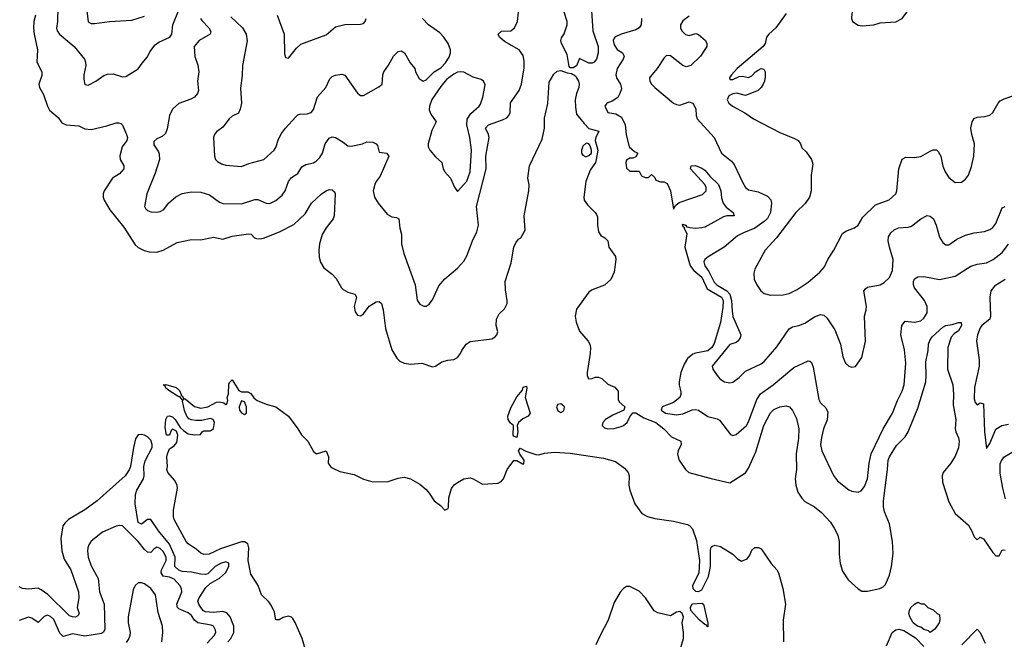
# Model space of a CAD drawing. Header units: inches. Extents: x 2001573 to 2220545, y 644482 to 846830.
# Tile 229 of 256: x 2091593 to 2097884, y 733346 to 737302. Entities that reach past the tile are written whole.
import ezdxf

# ---------------------------------------------------------------- set-up
doc = ezdxf.new("R2010")
doc.units = ezdxf.units.IN
doc.header["$MEASUREMENT"] = 0
doc.layers.add('C0793', color=7, linetype='Continuous')

msp = doc.modelspace()

# ---------------------------------------------------------------- linework, layer by layer
at = {"layer": 'C0793', "color": 5}
for points, elevation in [([(2097033.7, 737686.3), (2097010, 737675.1), (2096972.2, 737570), (2096930.5, 737490), (2096927, 737410), (2096910, 737342), (2096908, 737310), (2096914.3, 737290), (2096950, 737267.3), (2096976.1, 737263.9), (2097050, 737268.4), (2097090, 737283.1), (2097190.5, 737289.5), (2097231.8, 737310), (2097260.7, 737350), (2097315.1, 737410), (2097326.6, 737430), (2097369.6, 737550), (2097363.6, 737570), (2097347.3, 737590), (2097296.6, 737616.6), (2097093.5, 737673.5)], 420), ([(2094410, 736969.7), (2094390, 736966.4), (2094365.8, 736954.2), (2094320.4, 736919.6), (2094283.5, 736876.5), (2094226.8, 736793.2), (2094211.9, 736750), (2094210, 736726), (2094219.1, 736699.1), (2094253.4, 736650), (2094225.1, 736594.9), (2094201.6, 736510), (2094203, 736490), (2094213.4, 736470), (2094250, 736426.8), (2094290, 736390.8), (2094298, 736350), (2094308, 736330), (2094345.5, 736290), (2094370, 736232), (2094390, 736204.7), (2094450, 736270.6), (2094471.3, 736330), (2094478.8, 736470), (2094468.5, 736550), (2094449.7, 736630), (2094452.5, 736667.5), (2094475.8, 736704.2), (2094528.2, 736750), (2094536.5, 736763.5), (2094551.5, 736808.5), (2094565.8, 736885.8), (2094555.1, 736910), (2094540.5, 736920.5), (2094490, 736935.6), (2094430, 736966.3)], 360), ([(2095212.9, 736512.9), (2095190, 736494.5), (2095182.7, 736470), (2095183.2, 736450), (2095190, 736436.5), (2095210, 736426.5), (2095230, 736434), (2095246, 736450), (2095246, 736470), (2095237.2, 736497.2), (2095230, 736509)], 320), ([(2094770, 734634), (2094750, 734642.7), (2094746, 734650), (2094747, 734710), (2094727.4, 734727.4), (2094714.5, 734750), (2094711.9, 734770), (2094730, 734823.8), (2094770, 734894.4), (2094804.2, 734935.8), (2094810, 734954.8), (2094830, 734962), (2094833.4, 734950), (2094823, 734890), (2094854, 734790), (2094840.4, 734770), (2094806.4, 734753.6), (2094779.5, 734730), (2094771.6, 734710), (2094775.6, 734670)], 280), ([(2093010, 734868.7), (2092994, 734830), (2092997.3, 734810), (2093010, 734791), (2093030, 734781), (2093042, 734790), (2093042.7, 734830), (2093030, 734862)], 280), ([(2095050, 734850), (2095030, 734845.2), (2095022.9, 734830), (2095030, 734805.1), (2095050, 734795), (2095070, 734804.7), (2095073.6, 734830), (2095070, 734834.6)], 320), ([(2095990, 733426), (2095979.1, 733439.1), (2095970, 733439.6), (2095933.3, 733470), (2095880.7, 733530), (2095879.4, 733550), (2095890, 733572), (2095950, 733577.2), (2095962, 733570), (2095990.3, 733449.7)], 260), ([(2097410, 733389.9), (2097399, 733399), (2097370, 733407.6), (2097350, 733423.7), (2097328.3, 733430), (2097301.1, 733450), (2097279.6, 733490), (2097274.5, 733510), (2097277.6, 733530), (2097287.1, 733550), (2097310, 733571.3), (2097330, 733582), (2097352.7, 733572.7), (2097371.6, 733571.6), (2097394, 733550), (2097430, 733534), (2097454, 733510), (2097470, 733502), (2097471.8, 733471.8), (2097467.3, 733450), (2097439.5, 733410)], 280)]:
    msp.add_lwpolyline(points, close=True, dxfattribs=dict(at, elevation=elevation))
for points, elevation in [([(2092012.2, 737430), (2092030, 737288), (2092050, 737277.1), (2092070, 737277.1), (2092166, 737290), (2092310, 737298.5), (2092390, 737324.2)], 360), ([(2091836.9, 737383.1), (2091834.8, 737290), (2091828.8, 737248.8), (2091832.8, 737230), (2091848, 737210), (2091940.2, 737130), (2092005.8, 737050), (2092014, 737030), (2092015.9, 737010), (2092001.8, 736950), (2092002, 736922), (2092010, 736888), (2092030, 736884.2), (2092078.7, 736910), (2092130, 736945.3), (2092154.6, 736954.6), (2092190, 736956.3), (2092250, 736937.3), (2092270, 736939.1), (2092350, 736988.9), (2092374.4, 737025.6), (2092410, 737066), (2092423.9, 737096.1), (2092458, 737142), (2092481.5, 737158.5), (2092551.2, 737190), (2092564.1, 737210), (2092571.2, 737270), (2092612.7, 737370)], 340), ([(2092747.8, 737310), (2092756, 737296), (2092802, 737250), (2092814.1, 737225.9), (2092810.2, 737209.8), (2092739.1, 737170), (2092706.8, 737130), (2092712.4, 737067.6), (2092730.8, 737010.8), (2092736.8, 736970), (2092728.8, 736908.8), (2092736, 736850), (2092728.7, 736830), (2092710, 736808.2), (2092685.5, 736794.5), (2092610, 736767.2), (2092568.3, 736731.7), (2092549, 736690), (2092534.3, 736605.7), (2092524.2, 736575.8), (2092504, 736556), (2092470, 736540.5), (2092450, 736524), (2092450, 736503), (2092478.7, 736458.7), (2092483.7, 736443.7), (2092485.9, 736410), (2092457.9, 736322.1), (2092404.1, 736190), (2092389.4, 736110), (2092395.8, 736095.8), (2092410, 736083.6), (2092430, 736075.3), (2092470, 736072.2), (2092490, 736076.4), (2092514, 736090), (2092543.6, 736130), (2092589.5, 736170.5), (2092630, 736192.3), (2092690, 736203.5), (2092750, 736200.5), (2092804.8, 736184.8), (2092870, 736136.5), (2092890, 736129.1), (2093010, 736126.3), (2093095, 736155), (2093113.6, 736153.6), (2093166.8, 736130), (2093190, 736129.3), (2093230, 736148), (2093270, 736181.7), (2093287.9, 736210), (2093310.5, 736269.5), (2093330, 736294.6), (2093370, 736320.5), (2093396.3, 736363.7), (2093422, 736378), (2093470, 736387.2), (2093490, 736400.3), (2093510, 736422.3), (2093527, 736450), (2093543.7, 736510), (2093570, 736546.7), (2093590, 736554.7), (2093610, 736550.3), (2093660.4, 736520.4), (2093690, 736497.1), (2093710, 736494.9), (2093782, 736510), (2093810, 736521.3), (2093850, 736521.1), (2093870.7, 736510), (2093878.9, 736498.9), (2093890, 736457.3), (2093937.3, 736450), (2093952.1, 736430), (2093896.3, 736303.7), (2093870, 736269), (2093861.6, 736250), (2093850.6, 736210), (2093859.1, 736170), (2093884, 736130), (2093940.7, 736060.7), (2093970, 736044), (2093999.8, 736039.8), (2094016, 736030), (2094021.6, 735970), (2094031.4, 735931.4), (2094032.6, 735870), (2094046.9, 735810), (2094119.1, 735610), (2094131.9, 735511.9), (2094150, 735486.8), (2094174, 735474), (2094190, 735473.4), (2094210, 735485.5), (2094230, 735513.4), (2094270, 735603.8), (2094310, 735648.2), (2094390, 735716.3), (2094430, 735761.1), (2094450, 735794), (2094485.9, 735890), (2094513.3, 735946.7), (2094524.3, 735990), (2094511.3, 736110), (2094572.8, 736350), (2094570.7, 736430), (2094592.4, 736550), (2094588.4, 736568.4), (2094568.4, 736610), (2094587, 736630), (2094678.3, 736661.7), (2094704.2, 736675.8), (2094718.9, 736690), (2094726.2, 736710), (2094728.8, 736771.2), (2094782.9, 736850), (2094798.6, 736890), (2094815.2, 736995.2), (2094816.9, 737036.9), (2094810, 737073.6), (2094784.7, 737110), (2094690, 737162.8), (2094659.1, 737190), (2094649.8, 737210), (2094671.9, 737228.1), (2094730, 737230.4), (2094754, 737250), (2094773.6, 737290), (2094779.3, 737350)], 340), ([(2095243.7, 737390), (2095254.5, 737230), (2095288.4, 737130), (2095289.2, 737090), (2095278.2, 737050), (2095262.4, 737030), (2095250, 737024.6), (2095230, 737024.5), (2095170, 737054.7), (2095150, 737008.4), (2095130, 736995.3), (2095110, 736994.2), (2095102.7, 737002.7), (2095090, 737079.2), (2095054.1, 737150), (2095049.8, 737170), (2095054.6, 737185.4), (2095071.2, 737211.2), (2095091.6, 737270), (2095090.7, 737290.7), (2095071.5, 737350)], 320), ([(2096490, 737342.4), (2096423.1, 737250), (2096379.5, 737210), (2096364.9, 737190), (2096356.4, 737150), (2096343.7, 737130), (2096177.3, 736990), (2096139.5, 736950), (2096127.4, 736930), (2096130, 736921), (2096150, 736920.3), (2096190, 736940.3), (2096210, 736941.3), (2096250, 736932.4), (2096270, 736944.4), (2096293.3, 736970), (2096310, 736980.8), (2096330, 736990.2), (2096347.2, 736987.2), (2096356.2, 736970), (2096356.6, 736936.6), (2096351.9, 736910), (2096342.3, 736890), (2096330, 736868.7), (2096310, 736850.8), (2096290, 736840.9), (2096230, 736818.4), (2096173.4, 736833.4), (2096150, 736829.8), (2096123.6, 736816.4), (2096112.7, 736790), (2096123.3, 736770), (2096146.9, 736750), (2096226.6, 736706.6), (2096280.5, 736670), (2096450, 736582.4), (2096544, 736544), (2096566, 736530), (2096580.7, 736510), (2096590, 736483), (2096618, 736458), (2096651.3, 736410), (2096659.3, 736379.3), (2096650.3, 736310), (2096649.2, 736210), (2096638.5, 736170), (2096610.8, 736129.2), (2096551.6, 736070), (2096428.9, 735910), (2096354.6, 735830), (2096288.8, 735710), (2096283.7, 735683.7), (2096285.8, 735645.8), (2096301.6, 735610), (2096328.4, 735570), (2096350, 735553), (2096390, 735542.4), (2096470, 735544.6), (2096510, 735554), (2096560.5, 735579.5), (2096630, 735626.5), (2096705.6, 735690), (2096735.7, 735724.3), (2096756.3, 735770), (2096794.3, 735830), (2096850, 735936.3), (2096870, 735952.7), (2096927, 735973), (2096949, 735990), (2096979.6, 736040.4), (2097060.5, 736119.5), (2097148, 736152), (2097189.6, 736190), (2097197.6, 736210), (2097209.8, 736350.2), (2097230, 736410.6), (2097255.3, 736424.7), (2097310, 736422.8), (2097350, 736429), (2097410, 736463.1), (2097430, 736470.4), (2097450, 736470.5), (2097460.9, 736460.9), (2097478.7, 736430), (2097490, 736366.8), (2097506, 736330), (2097530, 736294.9), (2097570, 736262.4), (2097610, 736264.4), (2097635.9, 736284.1), (2097654.7, 736310), (2097674.6, 736365.4), (2097689.7, 736430), (2097693.3, 736510), (2097675, 736570), (2097669.8, 736610), (2097678, 736650), (2097690, 736670.5), (2097710, 736680.4), (2097756.1, 736683.9), (2097790, 736693), (2097810.9, 736709.1), (2097845.1, 736770), (2097856.9, 736783.1), (2097882.9, 736797.1), (2097950, 736819.5)], 380), ([(2091694.3, 737330), (2091683.8, 737290), (2091680.8, 737250), (2091684.5, 737210), (2091706.9, 737110), (2091702.7, 737030), (2091734.8, 736970), (2091734.2, 736945.8), (2091715.6, 736890), (2091719.3, 736870), (2091744, 736824), (2091770, 736750.5), (2091783.9, 736723.9), (2091837.6, 736677.6), (2091862.6, 736642.6), (2091890, 736630.3), (2091970, 736624.4), (2092010, 736605), (2092050, 736601.2), (2092150, 736624.8), (2092210, 736644), (2092224.2, 736644.2), (2092239.6, 736639.6), (2092249.6, 736629.6), (2092275.3, 736570), (2092281.4, 736550), (2092277.3, 736530), (2092248.4, 736490), (2092232.3, 736432.3), (2092234.9, 736410), (2092257.3, 736370), (2092258.8, 736350), (2092230, 736317.2), (2092185.5, 736290), (2092131.8, 736210), (2092125.8, 736190), (2092125.8, 736170), (2092131.9, 736150), (2092167.9, 736087.9), (2092258.3, 735978.3), (2092330, 735865.5), (2092350, 735847.7), (2092388.5, 735828.5), (2092420.6, 735820.6), (2092470, 735818.5), (2092510, 735830.3), (2092599.5, 735880.5), (2092690, 735898), (2092750, 735896.9), (2092830, 735913.4), (2092890, 735900.3), (2092950, 735919.7), (2093054.4, 735934.4), (2093071.8, 735931.8), (2093094, 735910), (2093105.5, 735905.5), (2093130, 735903.2), (2093150, 735907.1), (2093252.5, 735947.5), (2093345.1, 735994.9), (2093416.8, 736063.2), (2093457.5, 736130), (2093521.6, 736190), (2093550, 736210.1), (2093570, 736217.4), (2093590, 736215.7), (2093603.3, 736203.3), (2093609.4, 736190), (2093602, 736050), (2093596.4, 736030), (2093550, 735973.5), (2093525.5, 735930), (2093509, 735871), (2093503.1, 735830), (2093505.1, 735785.1), (2093513.8, 735753.8), (2093537, 735717), (2093590, 735676.5), (2093614.3, 735650), (2093648.9, 735590), (2093659.5, 735579.5), (2093690, 735561.7), (2093734.8, 735550), (2093743.8, 735530), (2093730.4, 735470), (2093736.7, 735436.7), (2093750, 735414.8), (2093770, 735410.6), (2093790, 735424.9), (2093826.3, 735473.7), (2093870, 735501.3), (2093890, 735503), (2093904.9, 735490), (2093915.9, 735450), (2093930.2, 735330), (2093970, 735193.4), (2094001.4, 735141.4), (2094022.2, 735122.2), (2094050, 735108.7), (2094090, 735103.6), (2094162, 735110), (2094230, 735085.3), (2094249.8, 735090.2), (2094290, 735117.3), (2094328.8, 735128.8), (2094366.6, 735133.4), (2094390, 735146), (2094409.5, 735170), (2094417.6, 735190), (2094444.5, 735230), (2094470, 735248), (2094610, 735265.3), (2094630, 735276.5), (2094641.7, 735290), (2094647.6, 735310), (2094637.4, 735350), (2094638.8, 735390), (2094656.1, 735423.9), (2094690, 735455.5), (2094706.8, 735490), (2094708.2, 735510), (2094697.4, 735577.4), (2094695.3, 735630), (2094732.6, 735750), (2094750.5, 735850), (2094761.9, 735878.1), (2094780, 735900), (2094795.6, 735910), (2094822.3, 735957.7), (2094815.9, 736050), (2094846.1, 736210), (2094848.7, 736248.7), (2094838.9, 736290), (2094849.6, 736369.6), (2094930, 736539.3), (2094944.9, 736610), (2094946.7, 736673.3), (2094966.3, 736766.3), (2094976.3, 736903.7), (2095005.8, 736954.2), (2095025.9, 736974.1), (2095050, 736977.7), (2095090, 736962), (2095118.6, 736958.6), (2095142.8, 736942.8), (2095151.3, 736931.3), (2095162.4, 736910), (2095166.3, 736890), (2095165.1, 736870), (2095150.1, 736830), (2095142.3, 736790), (2095142.8, 736742.8), (2095150, 736699.5), (2095198.3, 736638.3), (2095230, 736608), (2095294, 736590), (2095272.8, 736550), (2095270.2, 736530), (2095286.4, 736470), (2095276.9, 736410), (2095271.8, 736390), (2095237.7, 736342.3), (2095210, 736269.3), (2095196.9, 736170), (2095199.5, 736150), (2095220.2, 736120.2), (2095270, 736071.7), (2095278.4, 736058.4), (2095284.1, 736044.1), (2095284.2, 735990), (2095290, 735948.5), (2095305, 735925), (2095332.2, 735910), (2095350.3, 735890), (2095356.5, 735850), (2095398.5, 735790), (2095401.5, 735770), (2095390, 735689.3), (2095370, 735643.5), (2095330, 735607.5), (2095250, 735576.7), (2095230, 735561.5), (2095150, 735453.7), (2095141, 735410), (2095148.6, 735370), (2095170, 735313.6), (2095224.7, 735250), (2095235.4, 735230), (2095238.9, 735210), (2095236.8, 735170), (2095217.7, 735050), (2095217.6, 735030), (2095227.1, 735010), (2095250, 735010.1), (2095270, 735019.2), (2095290, 735020.3), (2095311.2, 735011.2), (2095350, 734974.5), (2095395.8, 734955.8), (2095415.4, 734930), (2095417.2, 734877.2), (2095422, 734862), (2095458, 734830), (2095452, 734810), (2095382.6, 734777.4), (2095336.2, 734750), (2095317.6, 734730), (2095313.2, 734710), (2095330, 734695.5), (2095350.6, 734690.6), (2095390, 734692.9), (2095436.2, 734703.8), (2095451.1, 734710), (2095474, 734730), (2095490, 734766.8), (2095509.1, 734790.9), (2095530, 734791), (2095580.4, 734760.4), (2095656.1, 734730), (2095707.3, 734690), (2095758.2, 734638.2), (2095816, 734610), (2095818.8, 734590), (2095799.1, 734550), (2095794.9, 734530), (2095799.5, 734510), (2095806.7, 734490), (2095846.9, 734430), (2095868.9, 734410), (2096010, 734371.9), (2096130, 734345.8), (2096230, 734409.1), (2096250, 734438.7), (2096296.2, 734543.8), (2096347, 734710), (2096390, 734791.7), (2096410, 734812.9), (2096449, 734830), (2096490, 734836.4), (2096510.3, 734830.3), (2096530, 734807.3), (2096555.3, 734755.3), (2096571, 734690), (2096569.4, 734629.4), (2096554.4, 734530), (2096556.1, 734430), (2096546.8, 734370), (2096551, 734330), (2096565.3, 734285.3), (2096590, 734247.4), (2096610, 734226.3), (2096671.6, 734191.6), (2096716.1, 734156.1), (2096773.1, 734093.1), (2096796.5, 734056.5), (2096819.1, 734010), (2096828, 733970), (2096827.9, 733890), (2096834, 733830), (2096850, 733782), (2096886.5, 733726.5), (2096950, 733667.2), (2096973.8, 733653.8), (2097010, 733652.6), (2097089, 733671), (2097110, 733681.7), (2097124.5, 733695.5), (2097150, 733754.9), (2097163.6, 733810), (2097173.3, 733893.3), (2097169.9, 733970), (2097150, 734083.7), (2097118.9, 734158.9), (2097111.6, 734191.6), (2097111.8, 734230), (2097137.9, 734430), (2097141.3, 734490), (2097149.3, 734510), (2097195.7, 734584.3), (2097250, 734639), (2097269.4, 734670), (2097330, 734821.3), (2097381.2, 734990), (2097385, 735030), (2097382.8, 735117.2), (2097396.5, 735190), (2097398.8, 735230), (2097406.7, 735253.3), (2097423.1, 735276.9), (2097490, 735339.6), (2097510, 735350.3), (2097550, 735355.8), (2097590, 735368.8), (2097607.7, 735367.7), (2097610.2, 735350), (2097590, 735315.4), (2097562.7, 735297.3), (2097544.6, 735275.4), (2097522.5, 735210), (2097521.5, 735070), (2097553.8, 734970), (2097558.9, 734910), (2097556.2, 734843.8), (2097574.1, 734750), (2097568.8, 734690), (2097573.3, 734670), (2097591.9, 734631.9), (2097595.6, 734610), (2097591.3, 734568.7), (2097570, 734515.1), (2097541.5, 734470), (2097493.6, 734410), (2097486.2, 734390), (2097489.2, 734350), (2097530, 734224.4), (2097569.2, 734150), (2097654.5, 734074.5), (2097676.6, 734036.6), (2097690, 734000.7), (2097710, 733981), (2097730, 733998.8), (2097750, 733987.7), (2097810, 733900.3), (2097830, 733878.4), (2097850, 733878.8), (2097870, 733917.3), (2097890, 733914.9)], 320), ([(2092941, 737321), (2093016.9, 737250), (2093039.1, 737210), (2093047, 737167), (2093016.3, 737010), (2093014.4, 736945.6), (2093004.2, 736864.2), (2093010.2, 736770.2), (2093002.3, 736730), (2092990, 736706), (2092950, 736685.6), (2092930.2, 736669.8), (2092890, 736615.1), (2092850, 736586.6), (2092837.1, 736570), (2092830.3, 736549.7), (2092837.3, 736430), (2092843.1, 736410), (2092856.5, 736396.5), (2092882, 736382), (2092910, 736373.7), (2093010, 736365.3), (2093056.6, 736383.4), (2093152, 736410), (2093218.3, 736470), (2093231.6, 736490), (2093244.7, 736535.3), (2093265.1, 736574.9), (2093290, 736608.7), (2093357.7, 736682.3), (2093370, 736694), (2093381.8, 736698.2), (2093430, 736701.4), (2093456.1, 736710), (2093470.7, 736729.3), (2093495.7, 736810), (2093548.2, 736870), (2093575.2, 736924.8), (2093590, 736939.5), (2093610, 736948.9), (2093650, 736954.9), (2093670, 736948.5), (2093750, 736833), (2093770, 736819.1), (2093790, 736819.1), (2093887, 736873), (2093909.4, 736890), (2093913.6, 736950), (2093919.6, 736970), (2093950, 737010.8), (2093982, 737070), (2094010, 737099.3), (2094030, 737103.8), (2094050.4, 737090), (2094087.2, 737027.2), (2094117.1, 736990), (2094121.3, 736970), (2094146.1, 736926.1), (2094170, 736910.6), (2094190, 736917.3), (2094240.9, 736970), (2094284.2, 736995.8), (2094314.2, 737025.8), (2094337.5, 737062.5), (2094346, 737090), (2094345.2, 737110), (2094330, 737149.7), (2094303.5, 737190), (2094278, 737218), (2094205.4, 737270), (2094166.6, 737310)], 360), ([(2093238, 737330), (2093282.8, 737210), (2093283.9, 737083.9), (2093290, 737061), (2093310, 737057.3), (2093360.3, 737119.7), (2093390, 737145.7), (2093550, 737205.8), (2093610, 737256.9), (2093670, 737271.7), (2093770, 737274), (2093790, 737278.7), (2093799.7, 737290), (2093807.2, 737310)], 380), ([(2095565.9, 737310), (2095563, 737270), (2095550.7, 737249.3), (2095530, 737236.7), (2095435.3, 737210), (2095394.9, 737190), (2095390, 737183.5), (2095383.7, 737170), (2095390, 737142.4), (2095410, 737112), (2095444.2, 737090), (2095454, 737070), (2095448.6, 737050), (2095409.5, 736990), (2095400.5, 736950), (2095407.1, 736927.1), (2095431.5, 736890), (2095438.7, 736861.3), (2095428, 736830), (2095413.7, 736806.3), (2095377.4, 736782.6), (2095344, 736770), (2095330.7, 736750), (2095350.8, 736710), (2095400.7, 736700.7), (2095438.8, 736678.8), (2095462, 736630), (2095468.2, 736568.2), (2095486, 736490), (2095520.7, 736460.7), (2095542, 736450), (2095530, 736426), (2095510, 736418), (2095490, 736418), (2095470, 736406), (2095466, 736390), (2095470, 736354), (2095490, 736334), (2095550, 736334), (2095566, 736306), (2095590, 736294), (2095610, 736294), (2095630, 736314), (2095650, 736294), (2095658, 736278), (2095687.1, 736267.1), (2095710, 736267.3), (2095730, 736256), (2095750.3, 736210.3), (2095770, 736091.3), (2095783.3, 736116.7), (2095806.1, 736133.9), (2095954.3, 736185.7), (2095977.7, 736210), (2095979.7, 736230), (2095970.9, 736250.9), (2095879.3, 736350), (2095882, 736370), (2095909.7, 736370.3), (2095950, 736354.9), (2095970, 736341.1), (2096002.7, 736302.7), (2096057.4, 736250), (2096072.9, 736210), (2096075.6, 736164.4), (2096087.4, 736130), (2096105.8, 736105.8), (2096150.2, 736070), (2096157.3, 736050), (2096110, 736049.2), (2096090, 736044.3), (2095970, 735978), (2095950, 735972.4), (2095909.5, 735969.5), (2095873.4, 735973.4), (2095858, 735978), (2095850, 735988), (2095846, 735986), (2095846, 735990), (2095825.4, 735994.6), (2095830, 735982), (2095838, 735978), (2095838, 735970), (2095855.9, 735935.9), (2095842.9, 735850), (2095877.5, 735730), (2095900.3, 735700.3), (2095950, 735658), (2095984.6, 735584.6), (2096077.5, 735530), (2096086.9, 735510), (2096084.8, 735464.8), (2096070, 735369.7), (2096030, 735234.7), (2096015.8, 735210), (2095990, 735187.5), (2095910, 735173.7), (2095893.2, 735166.8), (2095860.2, 735139.8), (2095837.6, 735102.4), (2095817.8, 735050), (2095806, 734990), (2095805.6, 734970), (2095816.9, 734923.1), (2095817.4, 734910), (2095809.5, 734890.5), (2095770, 734858.2), (2095698.3, 734830), (2095691.4, 734810), (2095718.7, 734790), (2095790, 734780.1), (2095830, 734784.8), (2095890, 734810.2), (2095910, 734813), (2095929.3, 734809.3), (2095990, 734769.2), (2096050, 734752.6), (2096064.3, 734744.3), (2096134.6, 734654.6), (2096150, 734647.3), (2096170, 734652.7), (2096236.5, 734710), (2096250, 734733.7), (2096302.8, 734877.2), (2096326.7, 734913.3), (2096407.7, 734970), (2096538.3, 735081.7), (2096630, 735124.4), (2096640.9, 735120.9), (2096652.6, 735112.6), (2096662.6, 735082.6), (2096697.6, 734877.6), (2096710, 734855.6), (2096743.9, 734823.9), (2096755.3, 734795.3), (2096752.1, 734747.9), (2096728.4, 734690), (2096714.7, 734634.7), (2096709.2, 734589.2), (2096716.9, 734550), (2096791.6, 734391.6), (2096817.5, 734357.5), (2096890, 734300.4), (2096910, 734292.4), (2096950, 734286), (2096970, 734293), (2096990, 734320.7), (2097009.7, 734370), (2097019.3, 734470), (2097033.7, 734530), (2097109.9, 734690.1), (2097169.8, 734790), (2097200.3, 734870), (2097230.7, 734930), (2097243.5, 734970), (2097253.3, 735110), (2097245.6, 735194.4), (2097223.2, 735290), (2097229.8, 735350.2), (2097250, 735376.5), (2097310, 735371.4), (2097350, 735379), (2097370, 735396.5), (2097389.8, 735430), (2097389.8, 735470), (2097373.3, 735510), (2097309.8, 735590), (2097303.1, 735610), (2097302.7, 735630), (2097310, 735647.7), (2097330, 735659.6), (2097370, 735662.6), (2097470, 735644.1), (2097570, 735665), (2097670, 735729.2), (2097710, 735742.2), (2097769.8, 735750.2), (2097811.5, 735770), (2097870, 735816.1), (2097910, 735868)], 340), ([(2095870, 737323.7), (2095830, 737293.9), (2095814.3, 737270), (2095813.7, 737250), (2095822.5, 737230), (2095846.7, 737206.7), (2095870, 737202.2), (2095913.1, 737213.1), (2095930, 737207.6), (2095975.3, 737170), (2095983.7, 737150), (2095982.4, 737130), (2095942.1, 737070), (2095879.8, 737010), (2095850, 737000.9), (2095828.7, 737008.7), (2095750, 737071.6), (2095726.3, 737073.7), (2095710, 737059.5), (2095666, 736990), (2095621.8, 736938.2), (2095616.9, 736930), (2095618, 736910), (2095629.3, 736890), (2095650.2, 736870), (2095770, 736769.5), (2095790, 736759.8), (2095810, 736757.4), (2095870, 736777.4), (2095892.7, 736770), (2095912.9, 736732.9), (2095914.9, 736690), (2095920.7, 736670), (2096030.5, 736550), (2096076.3, 736450), (2096139.6, 736399.6), (2096158, 736378), (2096210, 736263.8), (2096230, 736230.4), (2096250, 736215.6), (2096310, 736202.3), (2096370, 736176.1), (2096392.8, 736152.8), (2096396.9, 736130), (2096389.4, 736070), (2096370, 736033.6), (2096350, 736013.3), (2096289.3, 735970.7), (2096217.8, 735942.2), (2096178.6, 735921.4), (2096094, 735850), (2095992.1, 735787.9), (2095970.4, 735770), (2095964.5, 735755.5), (2095971.1, 735730), (2095995.1, 735695.1), (2096030, 735625.7), (2096050, 735606.2), (2096109.9, 735569.9), (2096128.9, 735548.9), (2096141.4, 735510), (2096143.8, 735443.8), (2096150, 735406), (2096200.4, 735290), (2096195.5, 735270), (2096182, 735250), (2096170, 735241.6), (2096130, 735228.2), (2096017.1, 735090), (2096021.6, 735070), (2096048.2, 735030), (2096066, 735010), (2096094.8, 734990), (2096130, 734983.1), (2096150, 734987.6), (2096190, 735017.4), (2096230, 735057.8), (2096330, 735104.6), (2096350, 735120.3), (2096430, 735214.3), (2096510, 735328.9), (2096530, 735340.3), (2096570, 735348.9), (2096610, 735365), (2096670, 735405.3), (2096710, 735419), (2096730, 735414.6), (2096750, 735398.7), (2096801, 735321), (2096837.4, 735230), (2096852.7, 735150), (2096868.6, 735108.6), (2096890, 735090.8), (2096910, 735082.8), (2096932.5, 735087.5), (2096974.2, 735145.8), (2096996.3, 735250), (2096989.6, 735410), (2097001.3, 735450), (2097002.6, 735470), (2096986.6, 735570), (2096995.8, 735584.2), (2097010, 735594.6), (2097089.8, 735610.2), (2097116.8, 735623.2), (2097150, 735655.8), (2097170, 735700.7), (2097172.5, 735770), (2097149.1, 735850), (2097142.3, 735890), (2097143.8, 735916.2), (2097158.2, 735941.8), (2097179.7, 735960.3), (2097207, 735973), (2097270, 735977.2), (2097290, 735984.4), (2097350, 736030.3), (2097390, 736052), (2097410, 736048.4), (2097430.2, 736030.2), (2097449.2, 735989.2), (2097470, 735914), (2097490, 735880.5), (2097510, 735863.8), (2097530, 735863.8), (2097580.1, 735899.9), (2097634.6, 735925.4), (2097690, 735940.7), (2097757.2, 735950), (2097790, 735962.4), (2097810, 735974.9), (2097830, 736000.4), (2097870, 736100.4), (2097890, 736110.3)], 360), ([(2097890, 735643.8), (2097820.3, 735599.7), (2097798.4, 735570), (2097791.3, 735530), (2097795.7, 735410), (2097790.8, 735390), (2097740.9, 735350), (2097730, 735335.1), (2097711.3, 735290), (2097706, 735250), (2097722.2, 735130), (2097722.6, 735090), (2097693.3, 734953.3), (2097690, 734882), (2097698, 734858), (2097710, 734842.8), (2097730, 734854.8), (2097750.2, 734850.2), (2097756.3, 734670), (2097770, 734564.7), (2097790, 734596), (2097830, 734686.8), (2097867.9, 734712.1), (2097910, 734718.7)], 340), ([(2093430, 733243), (2093398.5, 733350), (2093353.5, 733453.5), (2093338.1, 733478.1), (2093330, 733486.3), (2093310, 733492.7), (2093275.8, 733484.2), (2093250, 733469.8), (2093229.8, 733469.8), (2093220.1, 733519.9), (2093200.6, 733560.6), (2093184.5, 733584.5), (2093137.6, 733630), (2093117.4, 733690), (2093070, 733762), (2093053.2, 733850), (2093056.7, 733930), (2093050, 733955.6), (2093030, 733969.2), (2093010, 733967.8), (2092875.7, 733924.3), (2092803.1, 733890), (2092770, 733886.6), (2092750, 733895.3), (2092721.3, 733921.3), (2092670, 733955.6), (2092657.2, 733970), (2092579.8, 734110), (2092574.5, 734130), (2092576.4, 734170), (2092602, 734310), (2092598.7, 734330), (2092582.5, 734362.5), (2092539.3, 734410), (2092532.7, 734430), (2092537, 734450), (2092532.8, 734510), (2092536.4, 734530), (2092550, 734563), (2092579.5, 734580.5), (2092597.5, 734602.5), (2092604, 734650), (2092594, 734674), (2092570, 734688), (2092561, 734679), (2092550.5, 734649.5), (2092530, 734649.4), (2092522, 734698), (2092526, 734750), (2092538, 734770), (2092550, 734773.4), (2092570, 734766.8), (2092586.8, 734750), (2092618.8, 734698.8), (2092639.8, 734679.8), (2092670, 734658.8), (2092710, 734651), (2092747.3, 734652.7), (2092758, 734670), (2092770, 734678), (2092810, 734678), (2092818, 734682), (2092830, 734692), (2092837, 734730), (2092829.4, 734749.4), (2092810, 734754.7), (2092756.7, 734743.3), (2092717.4, 734742.6), (2092690, 734746.3), (2092674.1, 734754.1), (2092659.7, 734770), (2092646.7, 734806.7), (2092633.6, 734866.4), (2092636.4, 734876.4), (2092630, 734875.3), (2092616, 734896), (2092610, 734894.5), (2092552.3, 734930), (2092526, 734950), (2092523.1, 734963.1), (2092509, 734971), (2092526.3, 734973.7), (2092593.1, 734953.1), (2092613.7, 734933.7), (2092625.5, 734910), (2092624, 734904), (2092630, 734901), (2092641.1, 734881.1), (2092650, 734880.5), (2092710, 734832), (2092750, 734822), (2092794, 734830), (2092850, 734860.7), (2092870, 734862.8), (2092896, 734856), (2092910, 734846), (2092915.3, 734850), (2092922, 734870), (2092919, 734890), (2092926, 734914), (2092930, 734974), (2092934, 734986), (2092950, 735002), (2092993.7, 734933.7), (2093010, 734926), (2093050, 734926), (2093070, 734914.8), (2093087.7, 734887.7), (2093110, 734870.7), (2093167.9, 734847.9), (2093230, 734830.7), (2093310.7, 734770), (2093370, 734690.8), (2093392.4, 734652.4), (2093433.4, 734610), (2093470, 734544.7), (2093490, 734531), (2093551, 734550), (2093566, 734510), (2093564.7, 734470), (2093578, 734450), (2093590, 734441), (2093637.3, 734417.3), (2093730, 734398), (2093790, 734368), (2093850, 734352.4), (2093946, 734354), (2094010, 734374.8), (2094050, 734380.5), (2094090.4, 734370.4), (2094150, 734336), (2094190, 734302), (2094210, 734278.8), (2094240.7, 734230), (2094280.5, 734200.5), (2094310, 734171.3), (2094330, 734182), (2094332.7, 734190), (2094335.1, 734250), (2094351.5, 734308.5), (2094368, 734332), (2094390, 734347.3), (2094430, 734370.7), (2094470, 734376), (2094490, 734371), (2094550, 734336.3), (2094650, 734342), (2094670, 734352.7), (2094684.2, 734370), (2094708.2, 734430), (2094750, 734487.3), (2094770, 734487.7), (2094805.8, 734465.8), (2094813.8, 734466.2), (2094815.8, 734490), (2094787.8, 734527.8), (2094780.5, 734550), (2094790, 734567.3), (2094827.1, 734547.1), (2094890, 734525.3), (2094910, 734523.8), (2094946.1, 734533.9), (2095010, 734540.5), (2095110, 734533.8), (2095323.5, 734503.5), (2095400.3, 734480.3), (2095457.7, 734437.7), (2095479.8, 734410), (2095485.7, 734390), (2095484.4, 734330), (2095490, 734298), (2095522.7, 734210), (2095568.5, 734148.5), (2095603.7, 734130), (2095650, 734118.2), (2095770, 734099.8), (2095858.7, 734078.7), (2095873, 734073), (2095891.2, 734051.2), (2095915.9, 733975.9), (2095935.8, 733850), (2095931.6, 733768.4), (2095891.8, 733690), (2095893.5, 733670), (2095910, 733653.1), (2095930, 733650.1), (2095950, 733662.1), (2095993.3, 733746.7), (2096007.3, 733810), (2096005.4, 733914.6), (2096010, 733934.4), (2096018.7, 733941.3), (2096033.6, 733946.4), (2096070, 733939), (2096150, 733890.1), (2096178.9, 733858.9), (2096205.1, 733845.1), (2096240.7, 733859.3), (2096257.6, 733882.4), (2096270, 733915.8), (2096290, 733931.2), (2096312.2, 733932.2), (2096330, 733922.8), (2096394.9, 733830), (2096430.2, 733790.2), (2096440.8, 733770), (2096468.2, 733670), (2096484.5, 733570), (2096471.1, 733468.9), (2096472.2, 733330)], 280), ([(2092922.5, 733330), (2092940.9, 733350), (2092960.8, 733390), (2092960.8, 733430), (2092936.5, 733490), (2092915.2, 733515.2), (2092890, 733524.3), (2092830, 733516.2), (2092780.8, 733520.8), (2092767.3, 733527.3), (2092750, 733548.6), (2092736.9, 733570), (2092731.1, 733590), (2092738.9, 733610), (2092782.3, 733677.7), (2092810, 733701.7), (2092870, 733735.3), (2092907.7, 733770), (2092929.3, 733810), (2092930, 733831.6), (2092910, 733840.4), (2092875.9, 733830), (2092842.2, 733810), (2092795.5, 733764.5), (2092780.1, 733759.9), (2092750, 733760.8), (2092690, 733775.4), (2092630, 733779.2), (2092610, 733786.6), (2092584.6, 733810), (2092585.9, 733870), (2092550, 733953.9), (2092479.5, 734039.5), (2092430, 734111.5), (2092410, 734111.9), (2092370, 734080.3), (2092350, 734092.4), (2092331.2, 734210), (2092332.3, 734270), (2092342, 734298), (2092384.3, 734370), (2092388.8, 734390), (2092385.8, 734450), (2092395.1, 734484.9), (2092439.4, 734570), (2092439.4, 734590), (2092430, 734617.1), (2092410, 734638.8), (2092390, 734649.9), (2092370, 734654.3), (2092349.4, 734650.6), (2092333.5, 734626.5), (2092319.7, 734570), (2092300.2, 734450), (2092291.5, 734428.5), (2092266, 734390), (2092087, 734230), (2092010, 734172.1), (2091904.9, 734110), (2091882.6, 734090), (2091869.1, 734070), (2091856.3, 733990), (2091861.7, 733910), (2091877.6, 733857.6), (2091919.5, 733790), (2091969.2, 733650), (2091971.3, 733610), (2091959.7, 733550), (2091972.6, 733510), (2091964.2, 733495.8), (2091950, 733488), (2091930, 733488.7), (2091910, 733495.8), (2091772.4, 733632.4), (2091730, 733661.7), (2091710, 733671.6), (2091650, 733665.8), (2091610, 733669.8), (2091590, 733680.3)], 320), ([(2097970, 734560.4), (2097876.3, 734503.7), (2097864.7, 734490), (2097855.6, 734464.4), (2097853.9, 734406.1), (2097871.5, 734310), (2097890, 734242.4)], 340), ([(2092790, 733321.9), (2092836.3, 733370), (2092845.2, 733390), (2092844.4, 733404.4), (2092830.8, 733430), (2092817.1, 733437.1), (2092730, 733450.4), (2092708.8, 733468.8), (2092690, 733497), (2092670, 733515.7), (2092610, 733541.2), (2092600.2, 733550), (2092597.8, 733570), (2092628.4, 733650), (2092626, 733670), (2092617, 733690), (2092579.5, 733730), (2092550, 733743), (2092510, 733749.9), (2092497.2, 733770), (2092497.9, 733790), (2092527.9, 733850), (2092527.9, 733870), (2092510, 733905.8), (2092490, 733925.6), (2092470, 733933.3), (2092450, 733921.4), (2092430, 733901.1), (2092410, 733901.3), (2092390, 733918.3), (2092350, 733970.5), (2092250, 734069.7), (2092230, 734072.4), (2092210, 734067.4), (2092121.3, 734030), (2092050, 733972.8), (2092034, 733950), (2092028.2, 733930), (2092025.4, 733910), (2092030.2, 733870), (2092050, 733814.4), (2092093.6, 733733.6), (2092103, 733650), (2092133.5, 733570), (2092137.8, 733410), (2092128.8, 733391.2), (2092116.2, 733383.8), (2092010, 733366.1), (2091930, 733379.9), (2091870, 733363.8), (2091850, 733384.2), (2091810, 733471.7), (2091790, 733492.3), (2091770, 733500.7), (2091750, 733491.8), (2091710, 733453.7), (2091670, 733479.8), (2091650, 733486.6), (2091590, 733465.1)], 340), ([(2092501, 733330), (2092508.3, 733390), (2092504.4, 733430), (2092477.2, 733517.2), (2092459.7, 733630), (2092430, 733669.6), (2092390, 733700.5), (2092370, 733707.3), (2092350, 733706.6), (2092330.4, 733689.6), (2092318.3, 733661.7), (2092286.9, 733490), (2092286.9, 733450), (2092297.8, 733390), (2092296.3, 733370), (2092290.2, 733350), (2092273.9, 733326.1)], 360), ([(2095787.7, 733192.3), (2095832.9, 733350), (2095834.4, 733390), (2095825, 733450), (2095833.3, 733490), (2095826, 733510), (2095810, 733524.2), (2095790, 733519.5), (2095750, 733496.6), (2095670, 733514.3), (2095647, 733527), (2095591.6, 733611.6), (2095550, 733654.2), (2095490, 733683), (2095470, 733682), (2095450, 733671), (2095430, 733647), (2095390, 733580.3), (2095352.9, 733467.1), (2095300.4, 733370), (2095274.8, 733310)], 280), ([(2097130, 733304.2), (2097166.2, 733390), (2097190, 733405.4), (2097210, 733410.6), (2097241.5, 733401.5), (2097315.1, 733355.1), (2097370, 733301)], 280), ([(2097612.6, 733310), (2097710, 733410.2), (2097730, 733389.1), (2097760.4, 733320.4)], 280)]:
    msp.add_lwpolyline(points, dxfattribs=dict(at, elevation=elevation))

doc.saveas('drawing.dxf')
